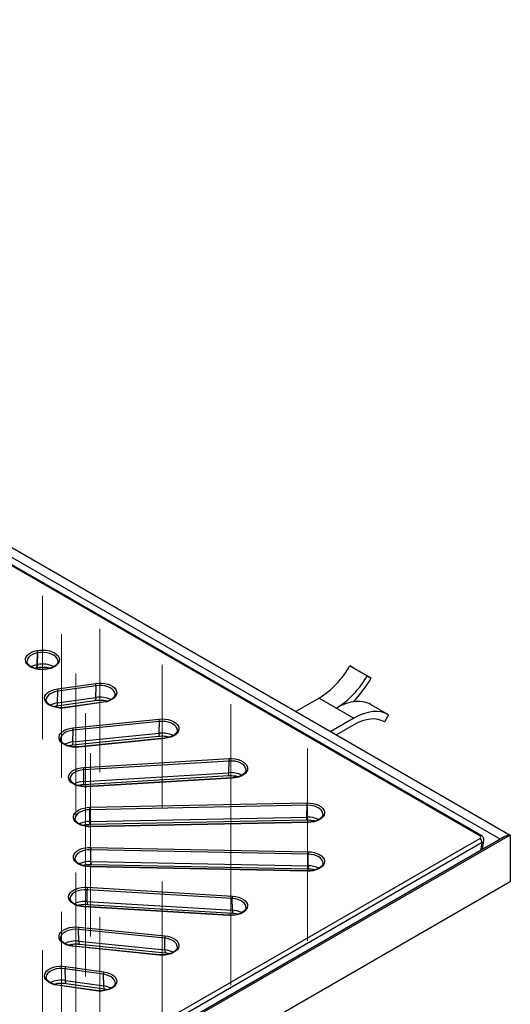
# Model space of a CAD drawing. Header units: millimetres. Extents: x 200 to 5740, y 200 to 4000.
# Tile 33 of 33: x 4897 to 5196, y 2661 to 3263. Entities that reach past the tile are written whole.
import ezdxf

# ---------------------------------------------------------------- set-up
doc = ezdxf.new("R2010")
doc.units = ezdxf.units.MM
doc.header["$LTSCALE"] = 20
doc.linetypes.add('CENTERX2', pattern=[20.32, 12.7, -2.54, 2.54, -2.54])
doc.layers.add('FORMAT', color=7, linetype='Continuous')

msp = doc.modelspace()

# ---------------------------------------------------------------- linework, layer by layer
at = {"color": 7, "linetype": 'Continuous', "lineweight": 25}
for p, q in [((4333.264, 3262.562), (5195.934, 2764.553)), ((5177.297, 2764.142), (4758.937, 3005.656)), ((5178.297, 2764.241), (4759.937, 3005.755)), ((4907.122, 2877.246), (4907.263, 2877.272)), ((4907.177, 2868.626), (4907.43, 2875.811)), ((4907.318, 2868.653), (4907.57, 2875.837)), ((4907.57, 2875.837), (4907.43, 2875.811)), ((4907.177, 2868.626), (4907.318, 2868.653)), ((4906.56, 2866.803), (4906.7, 2866.829)), ((4913.47, 2866.083), (4913.329, 2866.056)), ((4913.654, 2865.916), (4913.513, 2865.89)), ((5097.964, 2868.027), (5108.571, 2861.904)), ((5100.475, 2866.601), (5097.964, 2868.027)), ((5111.082, 2860.478), (5100.475, 2866.601)), ((4919.489, 2853.859), (4942.88, 2857.226)), ((5108.571, 2861.904), (5111.082, 2860.478)), ((4919.532, 2845.238), (4919.73, 2852.413)), ((4943.121, 2855.78), (4919.73, 2852.413)), ((4942.923, 2848.605), (4943.121, 2855.78)), ((4912.706, 2847.791), (4912.664, 2847.512)), ((4919.04, 2843.435), (4942.431, 2846.802)), ((4919.532, 2845.238), (4942.923, 2848.605)), ((4947.741, 2845.814), (4924.35, 2842.447)), ((4947.884, 2845.641), (4924.493, 2842.274)), ((5079.262, 2848.231), (5065.123, 2840.069)), ((5079.262, 2848.231), (5089.868, 2842.108)), ((5089.868, 2842.108), (5100.475, 2835.985)), ((5121.598, 2838.077), (5110.992, 2844.2)), ((4929, 2830.031), (4981.573, 2835.383)), ((4981.746, 2833.929), (4929.173, 2828.577)), ((4981.604, 2826.76), (4981.746, 2833.929)), ((5100.475, 2835.985), (5086.336, 2827.823)), ((5119.178, 2833.7), (5119.019, 2833.792)), ((5121.688, 2838.025), (5119.178, 2833.7)), ((4929.031, 2821.409), (4929.173, 2828.577)), ((4929.031, 2821.409), (4981.604, 2826.76)), ((4992.696, 2828.95), (4992.658, 2829.204)), ((5100.475, 2831.902), (5089.872, 2825.782)), ((4928.673, 2819.622), (4981.246, 2824.974)), ((4985.063, 2823.803), (4932.491, 2818.451)), ((4985.165, 2823.625), (4932.592, 2818.273)), ((4935.609, 2805.879), (5024.187, 2811.253)), ((5024.291, 2809.794), (4935.713, 2804.419)), ((5024.205, 2802.63), (5024.291, 2809.794)), ((4935.628, 2797.255), (4935.713, 2804.419)), ((4935.628, 2797.255), (5024.205, 2802.63)), ((4935.41, 2795.48), (5023.987, 2800.855)), ((5026.288, 2799.561), (4937.711, 2794.186)), ((5026.348, 2799.379), (4937.771, 2794.005)), ((4939.284, 2781.519), (5071.835, 2784.191)), ((4939.29, 2772.895), (4939.318, 2780.057)), ((5071.87, 2782.729), (4939.318, 2780.057)), ((5071.841, 2775.567), (5071.87, 2782.729)), ((4930.317, 2774.999), (4930.304, 2774.83)), ((4939.217, 2771.126), (5071.768, 2773.798)), ((4939.29, 2772.895), (5071.841, 2775.567)), ((5072.537, 2772.442), (4939.985, 2769.77)), ((5072.557, 2772.259), (4940.005, 2769.587)), ((5195.934, 2764.553), (4333.264, 2266.544)), ((5192.642, 2763.623), (4333.264, 2267.514)), ((4758.937, 2521.001), (5177.297, 2762.515)), ((5179.012, 2755.754), (5179.851, 2761.296)), ((5195.934, 2764.553), (5195.934, 2735.975)), ((5178.706, 2759.927), (4760.346, 2518.413)), ((5072.522, 2752.936), (4939.971, 2755.608)), ((4939.999, 2748.447), (4939.971, 2755.608)), ((4940.005, 2757.071), (5072.557, 2754.399)), ((4939.999, 2748.447), (5072.551, 2745.774)), ((5072.551, 2745.774), (5072.522, 2752.936)), ((5071.835, 2742.466), (4939.284, 2745.138)), ((5071.855, 2742.649), (4939.304, 2745.321)), ((4940.072, 2746.677), (5072.624, 2744.005)), ((5081.535, 2747.737), (5081.523, 2747.878)), ((5026.244, 2725.819), (4937.667, 2731.193)), ((4937.753, 2724.029), (4937.667, 2731.193)), ((4937.771, 2732.653), (5026.348, 2727.278)), ((5195.934, 2735.975), (5058.049, 2656.375)), ((4927.387, 2726.34), (4927.363, 2726.162)), ((5026.33, 2718.655), (5026.244, 2725.819)), ((5024.187, 2715.404), (4935.609, 2720.778)), ((5024.247, 2715.585), (4935.67, 2720.96)), ((4937.753, 2724.029), (5026.33, 2718.655)), ((4937.97, 2722.254), (5026.548, 2716.879)), ((5034.606, 2720.664), (5034.595, 2720.787)), ((4984.992, 2701.579), (4932.419, 2706.93)), ((4932.561, 2699.762), (4932.419, 2706.93)), ((4932.592, 2708.384), (4985.165, 2703.033)), ((4985.134, 2694.41), (4984.992, 2701.579)), ((4981.573, 2691.274), (4929, 2696.626)), ((4981.675, 2691.453), (4929.102, 2696.804)), ((4932.561, 2699.762), (4985.134, 2694.41)), ((4932.92, 2697.975), (4985.492, 2692.623)), ((4992.706, 2696.488), (4992.696, 2696.6)), ((4924.45, 2675.762), (4924.252, 2682.938)), ((4947.643, 2679.571), (4924.252, 2682.938)), ((4924.493, 2684.383), (4947.884, 2681.017)), ((4912.677, 2678.141), (4912.664, 2678.037)), ((4947.841, 2672.396), (4947.643, 2679.571)), ((4942.88, 2669.431), (4919.489, 2672.798)), ((4943.023, 2669.605), (4919.632, 2672.971)), ((4924.45, 2675.762), (4947.841, 2672.396)), ((4924.942, 2673.959), (4948.333, 2670.592)), ((4954.709, 2674.67), (4954.693, 2674.796))]:
    msp.add_line(p, q, dxfattribs=at)
at = {"color": 8, "linetype": 'Continuous', "lineweight": 25}
msp.add_line((5177.983, 2755.16), (5178.706, 2759.927), dxfattribs=at)
at = {"color": 8, "linetype": 'Continuous', "lineweight": 25, "flags": 128}
for points in [[(5189.813, 2761.989), (4333.264, 3256.464), (3476.715, 2761.989)], [(4907.43, 2875.811), (4905.751, 2875.387), (4904.248, 2874.782), (4902.979, 2874.02), (4901.991, 2873.129), (4901.323, 2872.144), (4901.001, 2871.103), (4900.995, 2871.051)], [(4919.789, 2871.004), (4919.739, 2871.341), (4919.346, 2872.374), (4918.612, 2873.343), (4917.564, 2874.21), (4916.244, 2874.943), (4914.701, 2875.513), (4912.995, 2875.899), (4911.191, 2876.085), (4909.36, 2876.064), (4907.57, 2875.837)], [(4906.563, 2866.803), (4906.682, 2866.852), (4906.874, 2867.071), (4907.024, 2867.449), (4907.126, 2867.974), (4907.177, 2868.626)], [(4907.318, 2868.653), (4907.267, 2868), (4907.164, 2867.476), (4907.015, 2867.097), (4906.822, 2866.879), (4906.7, 2866.829)], [(4913.513, 2865.89), (4913.45, 2865.986), (4913.389, 2866.042), (4913.333, 2866.057), (4913.328, 2866.056)], [(4913.654, 2865.916), (4913.59, 2866.012), (4913.529, 2866.068), (4913.474, 2866.083), (4913.467, 2866.082)], [(4919.73, 2852.413), (4918.005, 2852.058), (4916.432, 2851.515), (4915.074, 2850.806), (4913.981, 2849.957), (4913.196, 2849.002), (4912.749, 2847.976), (4912.706, 2847.791)], [(4954.709, 2850.879), (4954.449, 2851.851), (4953.834, 2852.847), (4952.894, 2853.754), (4951.665, 2854.539), (4950.195, 2855.17), (4948.54, 2855.623), (4946.763, 2855.881), (4944.934, 2855.934), (4943.121, 2855.78)], [(4919.042, 2843.435), (4919.145, 2843.482), (4919.295, 2843.693), (4919.412, 2844.066), (4919.492, 2844.587), (4919.532, 2845.238)], [(4942.923, 2848.605), (4942.883, 2847.954), (4942.803, 2847.433), (4942.686, 2847.06), (4942.535, 2846.848), (4942.431, 2846.802)], [(4947.884, 2845.641), (4947.834, 2845.738), (4947.786, 2845.797), (4947.743, 2845.814), (4947.741, 2845.814)], [(4924.493, 2842.274), (4924.443, 2842.372), (4924.395, 2842.43), (4924.352, 2842.447), (4924.35, 2842.447)], [(4992.658, 2829.204), (4992.572, 2829.553), (4992.079, 2830.571), (4991.251, 2831.515), (4990.12, 2832.347), (4988.729, 2833.035), (4987.133, 2833.554), (4985.392, 2833.883), (4983.573, 2834.01), (4981.746, 2833.929)], [(4929.173, 2828.577), (4927.409, 2828.293), (4925.775, 2827.814), (4924.334, 2827.162), (4923.141, 2826.359), (4922.242, 2825.437), (4921.673, 2824.432), (4921.468, 2823.585)], [(4981.604, 2826.76), (4981.575, 2826.111), (4981.518, 2825.593), (4981.434, 2825.224), (4981.326, 2825.017), (4981.246, 2824.974)], [(4985.165, 2823.625), (4985.129, 2823.724), (4985.095, 2823.784), (4985.064, 2823.803), (4985.063, 2823.803)], [(4932.592, 2818.273), (4932.556, 2818.373), (4932.522, 2818.433), (4932.491, 2818.451), (4932.491, 2818.451)], [(5034.593, 2804.777), (5034.561, 2804.992), (5034.192, 2806.028), (5033.48, 2807.003), (5032.452, 2807.878), (5031.149, 2808.621), (5029.619, 2809.203), (5027.922, 2809.601), (5026.123, 2809.801), (5024.291, 2809.794)], [(4935.713, 2804.419), (4933.919, 2804.206), (4932.231, 2803.795), (4930.715, 2803.202), (4929.428, 2802.449), (4928.42, 2801.566), (4927.73, 2800.586), (4927.384, 2799.548), (4927.359, 2799.352)], [(4939.318, 2780.057), (4937.503, 2779.916), (4935.769, 2779.574), (4934.185, 2779.043), (4932.81, 2778.344), (4931.698, 2777.504), (4930.891, 2776.554), (4930.421, 2775.532), (4930.317, 2774.999)], [(5081.532, 2777.573), (5081.292, 2778.574), (5080.7, 2779.574), (5079.78, 2780.489), (5078.569, 2781.283), (5077.113, 2781.925), (5075.469, 2782.39), (5073.698, 2782.662), (5071.87, 2782.729)], [(4939.971, 2755.608), (4938.142, 2755.541), (4936.372, 2755.27), (4934.727, 2754.804), (4933.271, 2754.162), (4932.06, 2753.369), (4931.141, 2752.454), (4930.548, 2751.453), (4930.323, 2750.604)], [(5081.523, 2747.878), (5081.42, 2748.412), (5080.949, 2749.434), (5080.143, 2750.383), (5079.031, 2751.224), (5077.656, 2751.923), (5076.071, 2752.454), (5074.338, 2752.796), (5072.522, 2752.936)], [(4937.667, 2731.193), (4935.835, 2731.2), (4934.036, 2731), (4932.339, 2730.602), (4930.809, 2730.02), (4929.505, 2729.277), (4928.478, 2728.402), (4927.765, 2727.428), (4927.396, 2726.392), (4927.387, 2726.34)], [(5034.595, 2720.787), (5034.573, 2720.947), (5034.228, 2721.986), (5033.538, 2722.965), (5032.53, 2723.848), (5031.243, 2724.601), (5029.727, 2725.194), (5028.039, 2725.606), (5026.244, 2725.819)], [(4932.419, 2706.93), (4930.592, 2707.011), (4928.774, 2706.884), (4927.032, 2706.555), (4925.436, 2706.036), (4924.046, 2705.348), (4922.915, 2704.516), (4922.086, 2703.573), (4921.593, 2702.554), (4921.481, 2702.049)], [(4992.696, 2696.6), (4992.493, 2697.433), (4991.923, 2698.439), (4991.024, 2699.36), (4989.831, 2700.163), (4988.39, 2700.816), (4986.756, 2701.294), (4984.992, 2701.579)], [(4929, 2696.626), (4929.036, 2696.725), (4929.07, 2696.786), (4929.102, 2696.804), (4929.102, 2696.804)], [(4981.675, 2691.453), (4981.674, 2691.453), (4981.643, 2691.434), (4981.609, 2691.374), (4981.573, 2691.274)], [(4924.252, 2682.938), (4922.439, 2683.092), (4920.61, 2683.039), (4918.833, 2682.781), (4917.178, 2682.327), (4915.708, 2681.696), (4914.479, 2680.912), (4913.539, 2680.004), (4912.923, 2679.008), (4912.677, 2678.141)], [(4954.693, 2674.796), (4954.624, 2675.134), (4954.177, 2676.159), (4953.392, 2677.115), (4952.299, 2677.964), (4950.941, 2678.673), (4949.368, 2679.216), (4947.643, 2679.571)], [(4919.489, 2672.798), (4919.539, 2672.896), (4919.587, 2672.955), (4919.63, 2672.972), (4919.632, 2672.971)], [(4924.942, 2673.959), (4924.837, 2674.006), (4924.687, 2674.218), (4924.57, 2674.591), (4924.49, 2675.111), (4924.45, 2675.762)], [(4948.331, 2670.593), (4948.228, 2670.639), (4948.078, 2670.851), (4947.961, 2671.224), (4947.881, 2671.745), (4947.841, 2672.396)], [(4943.023, 2669.605), (4943.021, 2669.605), (4942.978, 2669.588), (4942.93, 2669.529), (4942.88, 2669.431)]]:
    msp.add_lwpolyline(points, dxfattribs=at)
at = {"color": 7, "linetype": 'Continuous', "lineweight": 25, "flags": 128}
for points in [[(4913.513, 2865.89), (4911.652, 2865.648), (4909.745, 2865.607), (4907.857, 2865.769), (4906.053, 2866.129), (4904.395, 2866.674), (4902.938, 2867.386), (4901.732, 2868.24), (4900.819, 2869.207), (4900.23, 2870.255), (4899.983, 2871.347), (4900.089, 2872.447), (4900.543, 2873.517), (4901.33, 2874.521), (4902.423, 2875.424), (4903.785, 2876.196), (4905.369, 2876.81), (4907.122, 2877.246)], [(4907.263, 2877.272), (4909.124, 2877.514), (4911.031, 2877.555), (4912.919, 2877.393), (4914.723, 2877.033), (4916.381, 2876.488), (4917.838, 2875.776), (4919.043, 2874.922), (4919.957, 2873.955), (4920.546, 2872.907), (4920.793, 2871.815), (4920.687, 2870.715), (4920.233, 2869.645), (4919.446, 2868.641), (4918.353, 2867.738), (4916.991, 2866.966), (4915.407, 2866.352), (4913.654, 2865.916)], [(4942.88, 2857.226), (4944.766, 2857.393), (4946.674, 2857.356), (4948.537, 2857.118), (4950.293, 2856.687), (4951.882, 2856.077), (4953.249, 2855.308), (4954.348, 2854.408), (4955.142, 2853.406), (4955.604, 2852.337), (4955.718, 2851.237), (4955.479, 2850.144), (4954.897, 2849.095), (4953.991, 2848.125), (4952.791, 2847.269), (4951.34, 2846.554), (4949.685, 2846.005), (4947.884, 2845.641)], [(4924.493, 2842.274), (4922.606, 2842.107), (4920.699, 2842.143), (4918.836, 2842.381), (4917.08, 2842.813), (4915.491, 2843.423), (4914.124, 2844.192), (4913.025, 2845.092), (4912.23, 2846.094), (4911.769, 2847.163), (4911.655, 2848.263), (4911.894, 2849.356), (4912.476, 2850.405), (4913.382, 2851.374), (4914.582, 2852.231), (4916.033, 2852.946), (4917.688, 2853.495), (4919.489, 2853.859)], [(5121.688, 2838.025), (5119.512, 2839.064), (5117.151, 2839.737), (5114.627, 2840.039), (5111.965, 2839.965), (5109.192, 2839.516), (5106.334, 2838.698), (5103.419, 2837.517), (5100.475, 2835.985)], [(4981.573, 2835.383), (4983.475, 2835.473), (4985.373, 2835.36), (4987.204, 2835.048), (4988.903, 2834.547), (4990.414, 2833.874), (4991.685, 2833.052), (4992.673, 2832.11), (4993.344, 2831.078), (4993.675, 2829.994), (4993.656, 2828.892), (4993.286, 2827.811), (4992.578, 2826.788), (4991.557, 2825.857), (4990.257, 2825.051), (4988.722, 2824.396), (4987.006, 2823.915), (4985.165, 2823.625)], [(5119.178, 2833.7), (5117.259, 2834.617), (5115.177, 2835.211), (5112.952, 2835.476), (5110.606, 2835.411), (5108.16, 2835.016), (5105.641, 2834.294), (5103.07, 2833.253), (5100.475, 2831.902)], [(4932.592, 2818.273), (4930.69, 2818.183), (4928.792, 2818.296), (4926.962, 2818.608), (4925.262, 2819.109), (4923.751, 2819.782), (4922.48, 2820.604), (4921.492, 2821.546), (4920.821, 2822.578), (4920.49, 2823.662), (4920.509, 2824.764), (4920.879, 2825.845), (4921.587, 2826.868), (4922.608, 2827.799), (4923.908, 2828.605), (4925.443, 2829.26), (4927.16, 2829.741), (4929, 2830.031)], [(5024.187, 2811.253), (5026.095, 2811.267), (5027.975, 2811.078), (5029.763, 2810.693), (5031.397, 2810.124), (5032.823, 2809.392), (5033.992, 2808.521), (5034.864, 2807.541), (5035.409, 2806.485), (5035.608, 2805.39), (5035.455, 2804.292), (5034.956, 2803.228), (5034.126, 2802.236), (5032.995, 2801.349), (5031.601, 2800.597), (5029.991, 2800.005), (5028.22, 2799.595), (5026.348, 2799.379)], [(4937.771, 2794.005), (4935.863, 2793.991), (4933.983, 2794.18), (4932.195, 2794.565), (4930.56, 2795.134), (4929.134, 2795.866), (4927.966, 2796.737), (4927.094, 2797.717), (4926.549, 2798.773), (4926.35, 2799.868), (4926.502, 2800.966), (4927.002, 2802.03), (4927.831, 2803.022), (4928.963, 2803.909), (4930.357, 2804.661), (4931.967, 2805.253), (4933.738, 2805.663), (4935.609, 2805.879)], [(4940.005, 2769.587), (4938.1, 2769.65), (4936.248, 2769.914), (4934.511, 2770.371), (4932.948, 2771.003), (4931.614, 2771.791), (4930.554, 2772.707), (4929.803, 2773.72), (4929.387, 2774.795), (4929.32, 2775.896), (4929.605, 2776.985), (4930.232, 2778.026), (4931.179, 2778.982), (4932.415, 2779.822), (4933.897, 2780.516), (4935.574, 2781.041), (4937.391, 2781.379), (4939.284, 2781.519)], [(5071.835, 2784.191), (5073.74, 2784.128), (5075.593, 2783.864), (5077.33, 2783.407), (5078.892, 2782.774), (5080.226, 2781.987), (5081.287, 2781.071), (5082.038, 2780.058), (5082.454, 2778.983), (5082.52, 2777.882), (5082.235, 2776.793), (5081.608, 2775.752), (5080.661, 2774.796), (5079.425, 2773.956), (5077.943, 2773.262), (5076.266, 2772.737), (5074.45, 2772.399), (5072.557, 2772.259)], [(4939.284, 2745.138), (4937.391, 2745.278), (4935.574, 2745.616), (4933.897, 2746.141), (4932.415, 2746.836), (4931.179, 2747.675), (4930.232, 2748.632), (4929.605, 2749.672), (4929.32, 2750.761), (4929.387, 2751.862), (4929.803, 2752.938), (4930.554, 2753.95), (4931.614, 2754.866), (4932.948, 2755.654), (4934.511, 2756.287), (4936.248, 2756.743), (4938.1, 2757.007), (4940.005, 2757.071)], [(5072.557, 2754.399), (5074.45, 2754.259), (5076.266, 2753.92), (5077.943, 2753.395), (5079.425, 2752.701), (5080.661, 2751.861), (5081.608, 2750.905), (5082.235, 2749.865), (5082.52, 2748.775), (5082.454, 2747.674), (5082.038, 2746.599), (5081.287, 2745.586), (5080.226, 2744.671), (5078.892, 2743.883), (5077.33, 2743.25), (5075.593, 2742.794), (5073.74, 2742.529), (5071.835, 2742.466)], [(4935.609, 2720.778), (4933.738, 2720.994), (4931.967, 2721.405), (4930.357, 2721.996), (4928.963, 2722.748), (4927.831, 2723.636), (4927.002, 2724.628), (4926.502, 2725.691), (4926.35, 2726.789), (4926.549, 2727.885), (4927.094, 2728.941), (4927.966, 2729.921), (4929.134, 2730.791), (4930.56, 2731.524), (4932.195, 2732.092), (4933.983, 2732.477), (4935.863, 2732.666), (4937.771, 2732.653)], [(5026.348, 2727.278), (5028.22, 2727.063), (5029.991, 2726.652), (5031.601, 2726.06), (5032.995, 2725.308), (5034.126, 2724.421), (5034.956, 2723.429), (5035.455, 2722.366), (5035.608, 2721.268), (5035.409, 2720.172), (5034.864, 2719.116), (5033.992, 2718.136), (5032.823, 2717.265), (5031.397, 2716.533), (5029.763, 2715.965), (5027.975, 2715.579), (5026.095, 2715.39), (5024.187, 2715.404)], [(4929, 2696.626), (4927.16, 2696.916), (4925.443, 2697.397), (4923.908, 2698.052), (4922.608, 2698.859), (4921.587, 2699.789), (4920.879, 2700.812), (4920.509, 2701.893), (4920.49, 2702.995), (4920.821, 2704.08), (4921.492, 2705.111), (4922.48, 2706.054), (4923.751, 2706.875), (4925.262, 2707.548), (4926.962, 2708.049), (4928.792, 2708.362), (4930.69, 2708.475), (4932.592, 2708.384)], [(4985.165, 2703.033), (4987.006, 2702.742), (4988.722, 2702.261), (4990.257, 2701.606), (4991.557, 2700.8), (4992.578, 2699.869), (4993.286, 2698.846), (4993.656, 2697.765), (4993.675, 2696.664), (4993.344, 2695.579), (4992.673, 2694.548), (4991.685, 2693.605), (4990.414, 2692.783), (4988.903, 2692.11), (4987.204, 2691.609), (4985.373, 2691.297), (4983.475, 2691.184), (4981.573, 2691.274)], [(4919.489, 2672.798), (4917.688, 2673.162), (4916.033, 2673.711), (4914.582, 2674.426), (4913.382, 2675.283), (4912.476, 2676.253), (4911.894, 2677.302), (4911.655, 2678.395), (4911.769, 2679.494), (4912.23, 2680.563), (4913.025, 2681.565), (4914.124, 2682.466), (4915.491, 2683.234), (4917.08, 2683.845), (4918.836, 2684.276), (4920.699, 2684.514), (4922.606, 2684.55), (4924.493, 2684.383)], [(4947.884, 2681.017), (4949.685, 2680.653), (4951.34, 2680.104), (4952.791, 2679.389), (4953.991, 2678.532), (4954.897, 2677.562), (4955.479, 2676.513), (4955.718, 2675.42), (4955.604, 2674.32), (4955.142, 2673.252), (4954.348, 2672.25), (4953.249, 2671.349), (4951.882, 2670.581), (4950.293, 2669.97), (4948.537, 2669.539), (4946.674, 2669.301), (4944.766, 2669.265), (4942.88, 2669.431)]]:
    msp.add_lwpolyline(points, dxfattribs=at)
at = {"color": 7, "linetype": 'Continuous', "lineweight": 25}
for centre, radius, start, end in [((4904.223, 2875.873), 3.208, 358.888521, 25.33275), ((4904.364, 2875.899), 3.208, 358.888521, 25.33275), ((5050.774, 2893.88), 53.808, 301.967498, 331.284878), ((4939.065, 2855.847), 4.057, 359.057269, 19.871135), ((5061.38, 2887.756), 53.808, 301.967498, 331.284878), ((5051.018, 2894.697), 69.127, 315.110634, 330.329485), ((4915.674, 2852.48), 4.057, 359.057269, 19.871135), ((5105.347, 2816.28), 30.111, 100.243514, 120.9346), ((5103.113, 2829.767), 16.443, 61.370758, 100.939902), ((4976.139, 2833.999), 5.608, 359.282254, 14.28675), ((4923.566, 2828.648), 5.608, 359.282254, 14.28675), ((5015.026, 2809.866), 9.265, 359.550864, 8.610228), ((4926.449, 2804.492), 9.265, 359.550864, 8.610228), ((4911.648, 2780.131), 27.671, 359.847129, 2.876537), ((5044.199, 2782.803), 27.671, 359.847129, 2.876537), ((5175.679, 2759.957), 3.027, 359.420736, 57.691141), ((4967.641, 2755.682), 27.671, 177.123463, 180.152871), ((5100.193, 2753.01), 27.671, 177.123463, 180.152871), ((4946.931, 2731.266), 9.265, 171.389772, 180.449136), ((5035.509, 2725.891), 9.265, 171.389772, 180.449136), ((4938.026, 2707), 5.608, 165.71325, 180.717746), ((4990.599, 2701.649), 5.608, 165.71325, 180.717746), ((4928.308, 2683.004), 4.057, 160.128865, 180.942731), ((4951.699, 2679.638), 4.057, 160.128865, 180.942731)]:
    msp.add_arc(centre, radius, start, end, dxfattribs=at)
at = {"color": 8, "linetype": 'Continuous', "lineweight": 25}
for centre, radius, start, end in [((4909.38, 2855.914), 12.902, 99.832479, 116.922173), ((4910.476, 2853.269), 15.705, 64.49887, 101.603014), ((4921.268, 2831.842), 13.508, 97.383012, 116.671449), ((4945.417, 2833.104), 15.7, 64.46297, 99.140311), ((4983.475, 2811.481), 15.394, 64.269737, 96.982105), ((4930.26, 2807.397), 14.065, 95.009438, 116.482777), ((4926.541, 2820.978), 2.527, 327.56646, 9.824543), ((5021.08, 2802.112), 3.167, 336.604433, 9.404751), ((5025.47, 2787.674), 15.009, 63.929573, 94.83239), ((4936.209, 2783.093), 14.174, 92.349301, 116.430797), ((4931.94, 2796.807), 3.715, 339.07536, 6.933824), ((5026.049, 2799.38), 0.299, 359.783258, 37.099605), ((4937.472, 2794.006), 0.299, 359.783258, 37.099605), ((4939.314, 2758.225), 14.67, 90.093199, 116.200584), ((4928.886, 2772.438), 10.413, 352.757827, 2.513587), ((5063.131, 2775.041), 8.726, 351.811842, 3.459572), ((5072.401, 2760.454), 15.124, 64.122635, 92.120228), ((5071.8, 2772.268), 0.757, 359.278188, 13.274599), ((4939.249, 2769.596), 0.757, 359.278188, 13.274599), ((5177.881, 2763.335), 0.997, 65.365574, 125.924395), ((4939.441, 2733.318), 15.139, 87.887346, 115.750276), ((4950.403, 2747.99), 10.413, 177.486413, 187.242173), ((4940.04, 2745.148), 0.757, 166.725401, 180.721812), ((5072.592, 2742.476), 0.757, 166.725401, 180.721812), ((5082.954, 2745.318), 10.413, 177.486413, 187.242173), ((5072.525, 2731.089), 14.686, 63.933307, 89.898248), ((4936.533, 2708.83), 15.248, 85.4121, 115.758042), ((4935.908, 2720.779), 0.299, 142.900395, 180.216742), ((4941.44, 2723.581), 3.715, 173.066176, 200.92464), ((5030.018, 2718.206), 3.715, 173.066176, 200.92464), ((5025.75, 2704.499), 14.167, 63.511186, 87.65465), ((5024.486, 2715.405), 0.299, 142.900395, 180.216742), ((4930.723, 2684.287), 15.584, 83.228015, 115.616791), ((4935.038, 2699.329), 2.514, 170.100274, 212.597131), ((4987.623, 2693.979), 2.527, 170.1734, 212.438021), ((4983.903, 2680.386), 14.078, 63.622769, 84.985104), ((4921.981, 2660.079), 15.876, 81.053975, 115.286082), ((4946.106, 2659.005), 13.502, 63.282795, 82.619498)]:
    msp.add_arc(centre, radius, start, end, dxfattribs=at)
at = {"color": 7, "linetype": 'Continuous', "lineweight": 25}
for centre, major_axis, ratio, start_param, end_param in [((5175.866, 2763.329), (2.015, 0), 0.5729191, 5.5015852, 7.0647854), ((5196.641, 2761.313), (5.657, 0), 0.5773815, 1.6961242, 2.3561132), ((5196.641, 2761.313), (5.657, 0), 0.5773815, 1.6961242, 2.3561132)]:
    msp.add_ellipse(centre, major_axis=major_axis, ratio=ratio, start_param=start_param, end_param=end_param, dxfattribs=at)
at = {"color": 8, "linetype": 'Continuous', "lineweight": 25}
msp.add_ellipse((5175.866, 2761.696), major_axis=(3.996, -0.3), ratio=0.5751075, start_param=5.5447174, end_param=6.2397221, dxfattribs=at)
at = {"color": 7, "linetype": 'Continuous', "lineweight": 25}
for points, knots in [([(4913.329, 2866.056), (4913.044, 2866.008), (4912.212, 2865.866), (4910.77, 2865.759), (4909.043, 2865.8), (4907.359, 2866.016), (4905.778, 2866.397), (4904.358, 2866.924), (4903.148, 2867.573), (4902.186, 2868.31), (4901.493, 2869.096), (4901.093, 2869.896), (4900.933, 2870.536), (4901.007, 2870.924), (4901.031, 2871.046)], [0, 0, 0, 0, 0.0474505, 0.1387614, 0.2302472, 0.321686, 0.4128606, 0.5036022, 0.5937822, 0.6834229, 0.7729064, 0.863168, 0.9567692, 1, 1, 1, 1]), ([(4919.767, 2871.013), (4919.779, 2870.959), (4919.852, 2870.619), (4919.718, 2870.034), (4919.34, 2869.203), (4918.657, 2868.396), (4917.683, 2867.633), (4916.47, 2866.977), (4915.062, 2866.434), (4914.001, 2866.2), (4913.47, 2866.083)], [0, 0, 0, 0, 0.02870792, 0.17924552, 0.31274996, 0.45511457, 0.59220986, 0.72790442, 0.86357251, 1, 1, 1, 1]), ([(4905.459, 2866.549), (4905.55, 2866.576), (4905.896, 2866.679), (4906.278, 2866.75), (4906.56, 2866.803)], [0, 0, 0, 0, 0.2644, 1, 1, 1, 1]), ([(4906.7, 2866.829), (4906.991, 2866.879), (4907.851, 2867.028), (4909.353, 2867.167), (4911.18, 2867.187), (4912.978, 2867.041), (4914.378, 2866.829), (4915.104, 2866.627), (4915.308, 2866.57)], [0, 0, 0, 0, 0.1039139, 0.3073875, 0.511952, 0.7168142, 0.9205651, 1, 1, 1, 1]), ([(4954.678, 2850.879), (4954.698, 2850.707), (4954.752, 2850.243), (4954.521, 2849.526), (4954.004, 2848.692), (4953.212, 2847.912), (4952.138, 2847.189), (4950.839, 2846.582), (4949.365, 2846.099), (4948.281, 2845.909), (4947.741, 2845.814)], [0, 0, 0, 0, 0.0865753, 0.2323635, 0.3559532, 0.4875592, 0.616177, 0.7442488, 0.8725253, 1, 1, 1, 1]), ([(4924.35, 2842.447), (4924.06, 2842.41), (4923.211, 2842.302), (4921.758, 2842.254), (4920.041, 2842.363), (4918.391, 2842.647), (4916.867, 2843.088), (4915.525, 2843.667), (4914.409, 2844.355), (4913.554, 2845.116), (4912.97, 2845.911), (4912.68, 2846.712), (4912.592, 2847.307), (4912.704, 2847.658), (4912.729, 2847.735)], [0, 0, 0, 0, 0.0481476, 0.1408064, 0.2335866, 0.3262268, 0.4185297, 0.5103332, 0.6015473, 0.6923194, 0.7831777, 0.8756336, 0.9729723, 1, 1, 1, 1]), ([(4942.431, 2846.802), (4942.729, 2846.84), (4943.614, 2846.955), (4945.138, 2847.034), (4946.959, 2846.976), (4948.695, 2846.779), (4949.741, 2846.536), (4950.24, 2846.42)], [0, 0, 0, 0, 0.1152083, 0.3411088, 0.5677602, 0.794025, 1, 1, 1, 1]), ([(4917.137, 2843.042), (4917.351, 2843.101), (4917.949, 2843.268), (4918.613, 2843.369), (4919.04, 2843.435)], [0, 0, 0, 0, 0.3568507, 1, 1, 1, 1]), ([(4992.64, 2829.153), (4992.662, 2829.078), (4992.766, 2828.72), (4992.676, 2828.12), (4992.372, 2827.32), (4991.785, 2826.53), (4990.922, 2825.769), (4989.782, 2825.077), (4988.428, 2824.502), (4986.927, 2824.076), (4985.772, 2823.879), (4985.151, 2823.812), (4985.063, 2823.803)], [0, 0, 0, 0, 0.0342309, 0.1631889, 0.2809681, 0.3938459, 0.5139311, 0.6321958, 0.75023, 0.8685897, 0.9813791, 1, 1, 1, 1]), ([(4932.491, 2818.451), (4932.196, 2818.426), (4931.334, 2818.353), (4929.879, 2818.363), (4928.182, 2818.541), (4926.575, 2818.889), (4925.117, 2819.388), (4923.859, 2820.014), (4922.843, 2820.735), (4922.093, 2821.514), (4921.632, 2822.314), (4921.427, 2822.998), (4921.482, 2823.424), (4921.503, 2823.588)], [0, 0, 0, 0, 0.0514737, 0.1505306, 0.2496547, 0.348532, 0.4469766, 0.544834, 0.6420774, 0.7390551, 0.836529, 0.9368807, 1, 1, 1, 1]), ([(4981.246, 2824.974), (4981.55, 2825), (4982.452, 2825.08), (4983.987, 2825.098), (4985.788, 2824.963), (4987.227, 2824.75), (4987.989, 2824.542), (4988.227, 2824.477)], [0, 0, 0, 0, 0.1287932, 0.3815193, 0.6345752, 0.8863592, 1, 1, 1, 1]), ([(4925.939, 2819.14), (4925.983, 2819.153), (4926.529, 2819.316), (4927.463, 2819.478), (4928.356, 2819.584), (4928.673, 2819.622)], [0, 0, 0, 0, 0.0529563, 0.6642596, 1, 1, 1, 1]), ([(5034.56, 2804.777), (5034.581, 2804.658), (5034.652, 2804.25), (5034.478, 2803.594), (5034.034, 2802.761), (5033.3, 2801.965), (5032.278, 2801.221), (5031.026, 2800.585), (5029.579, 2800.081), (5027.986, 2799.714), (5026.855, 2799.612), (5026.288, 2799.561)], [0, 0, 0, 0, 0.0541269, 0.1845239, 0.2974753, 0.4178458, 0.5346204, 0.6505884, 0.7666232, 0.8830938, 1, 1, 1, 1]), ([(4937.711, 2794.186), (4937.413, 2794.173), (4936.544, 2794.134), (4935.094, 2794.203), (4933.426, 2794.449), (4931.871, 2794.859), (4930.487, 2795.411), (4929.32, 2796.079), (4928.409, 2796.828), (4927.767, 2797.619), (4927.423, 2798.42), (4927.295, 2798.989), (4927.371, 2799.31), (4927.383, 2799.361)], [0, 0, 0, 0, 0.0537061, 0.1570449, 0.2603643, 0.3633486, 0.4658106, 0.5676235, 0.6688712, 0.7700555, 0.8725079, 0.9794987, 1, 1, 1, 1]), ([(5023.987, 2800.855), (5024.296, 2800.869), (5025.209, 2800.913), (5026.738, 2800.865), (5028.512, 2800.674), (5029.598, 2800.427), (5030.133, 2800.306)], [0, 0, 0, 0, 0.14647664, 0.43394031, 0.7210495, 1, 1, 1, 1]), ([(4931.821, 2794.914), (4932.021, 2794.969), (4932.736, 2795.168), (4933.958, 2795.362), (4934.978, 2795.445), (4935.41, 2795.48)], [0, 0, 0, 0, 0.18226668, 0.65381979, 1, 1, 1, 1]), ([(4939.985, 2769.77), (4939.687, 2769.769), (4938.815, 2769.765), (4937.379, 2769.892), (4935.749, 2770.203), (4934.255, 2770.673), (4932.952, 2771.274), (4931.882, 2771.979), (4931.075, 2772.749), (4930.556, 2773.547), (4930.301, 2774.249), (4930.327, 2774.686), (4930.338, 2774.865)], [0, 0, 0, 0, 0.0568417, 0.1661845, 0.2754139, 0.3842076, 0.4923823, 0.5998638, 0.7069183, 0.8142602, 0.9240517, 1, 1, 1, 1]), ([(5071.768, 2773.798), (5072.078, 2773.8), (5072.996, 2773.807), (5074.507, 2773.695), (5075.976, 2773.486), (5076.769, 2773.274), (5077.033, 2773.203)], [0, 0, 0, 0, 0.16973301, 0.50267718, 0.83428388, 1, 1, 1, 1]), ([(5081.503, 2777.593), (5081.515, 2777.394), (5081.543, 2776.936), (5081.285, 2776.22), (5080.765, 2775.421), (5079.954, 2774.645), (5078.862, 2773.931), (5077.549, 2773.331), (5076.053, 2772.866), (5074.452, 2772.563), (5073.256, 2772.46), (5072.625, 2772.444), (5072.537, 2772.442)], [0, 0, 0, 0, 0.0878347, 0.2015899, 0.3096496, 0.4246801, 0.5373516, 0.6496226, 0.7621138, 0.8750445, 0.9825422, 1, 1, 1, 1]), ([(4934.773, 2770.543), (4935.312, 2770.664), (4936.397, 2770.908), (4937.918, 2771.079), (4938.867, 2771.113), (4939.217, 2771.126)], [0, 0, 0, 0, 0.3838635, 0.7731059, 1, 1, 1, 1]), ([(5179.821, 2761.287), (5179.851, 2761.496), (5179.922, 2762.004), (5179.694, 2762.787), (5179.233, 2763.52), (5178.729, 2763.976), (5178.391, 2764.183), (5178.297, 2764.241)], [0, 0, 0, 0, 0.1768446, 0.4291969, 0.6664936, 0.9065003, 1, 1, 1, 1]), ([(4939.304, 2745.321), (4939.006, 2745.332), (4938.137, 2745.364), (4936.722, 2745.548), (4935.139, 2745.923), (4933.715, 2746.448), (4932.499, 2747.094), (4931.532, 2747.829), (4930.833, 2748.614), (4930.425, 2749.415), (4930.261, 2750.064), (4930.335, 2750.46), (4930.359, 2750.592)], [0, 0, 0, 0, 0.0579206, 0.1692844, 0.2804496, 0.3910915, 0.501051, 0.6103484, 0.7194413, 0.8294373, 0.943411, 1, 1, 1, 1]), ([(4934.797, 2746.083), (4934.972, 2746.132), (4935.662, 2746.326), (4937.015, 2746.535), (4938.618, 2746.681), (4939.647, 2746.678), (4940.072, 2746.677)], [0, 0, 0, 0, 0.1109727, 0.4375253, 0.7677779, 1, 1, 1, 1]), ([(5081.523, 2747.769), (5081.527, 2747.748), (5081.592, 2747.442), (5081.458, 2746.891), (5081.091, 2746.06), (5080.413, 2745.252), (5079.444, 2744.487), (5078.238, 2743.826), (5076.83, 2743.29), (5075.262, 2742.903), (5073.583, 2742.666), (5072.432, 2742.655), (5071.855, 2742.649)], [0, 0, 0, 0, 0.0088211, 0.1284356, 0.2348363, 0.3483059, 0.4574751, 0.5654818, 0.673456, 0.7818048, 0.8905553, 1, 1, 1, 1]), ([(5072.624, 2744.005), (5072.933, 2743.995), (5073.848, 2743.965), (5075.325, 2743.789), (5076.515, 2743.586), (5077.047, 2743.425), (5077.073, 2743.417)], [0, 0, 0, 0, 0.1998826, 0.5913896, 0.9804049, 1, 1, 1, 1]), ([(4935.67, 2720.96), (4935.375, 2720.983), (4934.512, 2721.049), (4933.126, 2721.289), (4931.6, 2721.725), (4930.253, 2722.301), (4929.131, 2722.987), (4928.27, 2723.747), (4927.679, 2724.541), (4927.385, 2725.342), (4927.289, 2725.917), (4927.39, 2726.248), (4927.407, 2726.304)], [0, 0, 0, 0, 0.0596635, 0.1743088, 0.2886645, 0.402406, 0.5154177, 0.6278716, 0.7404106, 0.854861, 0.9752476, 1, 1, 1, 1]), ([(4931.802, 2721.699), (4932.326, 2721.819), (4933.395, 2722.064), (4935.15, 2722.259), (4936.697, 2722.313), (4937.636, 2722.269), (4937.97, 2722.254)], [0, 0, 0, 0, 0.2727756, 0.5561173, 0.8417533, 1, 1, 1, 1]), ([(5034.569, 2720.691), (5034.585, 2720.557), (5034.634, 2720.132), (5034.414, 2719.454), (5033.907, 2718.621), (5033.121, 2717.838), (5032.053, 2717.114), (5030.76, 2716.501), (5029.28, 2716.021), (5027.662, 2715.699), (5025.961, 2715.532), (5024.817, 2715.568), (5024.247, 2715.585)], [0, 0, 0, 0, 0.05426675, 0.17172612, 0.27150866, 0.37777221, 0.48154402, 0.58485077, 0.68830952, 0.79217008, 0.89637051, 1, 1, 1, 1]), ([(5026.548, 2716.879), (5026.853, 2716.856), (5027.756, 2716.788), (5028.974, 2716.615), (5029.803, 2716.398), (5030.101, 2716.32)], [0, 0, 0, 0, 0.24684007, 0.72932817, 1, 1, 1, 1]), ([(4929.102, 2696.804), (4928.81, 2696.839), (4927.96, 2696.939), (4926.611, 2697.233), (4925.149, 2697.727), (4923.886, 2698.351), (4922.864, 2699.07), (4922.108, 2699.848), (4921.639, 2700.648), (4921.424, 2701.368), (4921.482, 2701.829), (4921.507, 2702.028)], [0, 0, 0, 0, 0.0631084, 0.1842856, 0.3050686, 0.4251351, 0.5444454, 0.6634178, 0.7829567, 0.9059298, 1, 1, 1, 1]), ([(4925.958, 2697.486), (4926.116, 2697.531), (4926.787, 2697.721), (4928.121, 2697.931), (4929.9, 2698.089), (4931.526, 2698.092), (4932.522, 2698.008), (4932.92, 2697.975)], [0, 0, 0, 0, 0.0767549, 0.3259828, 0.5780683, 0.8317126, 1, 1, 1, 1]), ([(4992.691, 2696.511), (4992.692, 2696.262), (4992.696, 2695.759), (4992.377, 2694.991), (4991.805, 2694.199), (4990.946, 2693.436), (4989.811, 2692.741), (4988.462, 2692.164), (4986.938, 2691.727), (4985.29, 2691.447), (4983.604, 2691.341), (4982.39, 2691.384), (4981.764, 2691.444), (4981.675, 2691.453)], [0, 0, 0, 0, 0.0969234, 0.1959561, 0.2907747, 0.3916543, 0.4909477, 0.5900312, 0.6893802, 0.7891155, 0.8891385, 0.984067, 1, 1, 1, 1]), ([(4985.492, 2692.623), (4985.792, 2692.588), (4986.676, 2692.483), (4987.619, 2692.322), (4988.186, 2692.152), (4988.245, 2692.134)], [0, 0, 0, 0, 0.31486167, 0.92868646, 1, 1, 1, 1]), ([(4919.632, 2672.971), (4919.346, 2673.018), (4918.512, 2673.152), (4917.207, 2673.498), (4915.818, 2674.045), (4914.646, 2674.712), (4913.728, 2675.459), (4913.08, 2676.249), (4912.726, 2677.05), (4912.597, 2677.662), (4912.685, 2678.026), (4912.708, 2678.121)], [0, 0, 0, 0, 0.0661892, 0.1931766, 0.3196629, 0.4453502, 0.5703317, 0.6952154, 0.8215996, 0.9534631, 1, 1, 1, 1]), ([(4917.098, 2673.575), (4917.101, 2673.575), (4917.601, 2673.729), (4918.749, 2673.93), (4920.497, 2674.144), (4922.321, 2674.19), (4923.814, 2674.107), (4924.672, 2673.995), (4924.942, 2673.959)], [0, 0, 0, 0, 0.001311, 0.2217964, 0.4451762, 0.6703315, 0.8960708, 1, 1, 1, 1]), ([(4954.663, 2674.771), (4954.69, 2674.629), (4954.77, 2674.199), (4954.601, 2673.522), (4954.163, 2672.689), (4953.436, 2671.892), (4952.42, 2671.146), (4951.173, 2670.507), (4949.731, 2669.997), (4948.139, 2669.636), (4946.45, 2669.444), (4944.716, 2669.414), (4943.587, 2669.541), (4943.023, 2669.605)], [0, 0, 0, 0, 0.0515732, 0.1561807, 0.2470445, 0.343885, 0.4377487, 0.5309278, 0.6241523, 0.7177249, 0.8116276, 0.9057261, 1, 1, 1, 1]), ([(4948.333, 2670.592), (4948.628, 2670.548), (4949.284, 2670.448), (4949.888, 2670.29), (4950.22, 2670.203)], [0, 0, 0, 0, 0.44969028, 1, 1, 1, 1])]:
    msp.add_open_spline(points, degree=3, knots=knots, dxfattribs=at)
at = {"layer": 'FORMAT', "linetype": 'CENTERX2', "lineweight": 18}
for p, q in [((4910.318, 2823.047), (4910.318, 2910.68)), ((4910.458, 2823.073), (4910.458, 2910.706)), ((4921.991, 2799.545), (4921.991, 2887.179)), ((4945.382, 2802.912), (4945.382, 2890.545)), ((4983.369, 2780.982), (4983.369, 2868.616)), ((4930.796, 2775.631), (4930.796, 2863.265)), ((4936.69, 2678.194), (4936.69, 2839.054)), ((5025.268, 2672.82), (5025.268, 2844.429)), ((4939.644, 2702.583), (4939.644, 2814.665)), ((5072.196, 2699.911), (5072.196, 2817.337)), ((4930.796, 2653.984), (4930.796, 2741.617)), ((4983.369, 2648.632), (4983.369, 2736.266)), ((4921.991, 2630.07), (4921.991, 2717.703)), ((4945.382, 2626.703), (4945.382, 2714.336)), ((4910.318, 2606.568), (4910.318, 2694.202)), ((4910.458, 2606.542), (4910.458, 2694.175))]:
    msp.add_line(p, q, dxfattribs=at)

doc.saveas('drawing.dxf')
